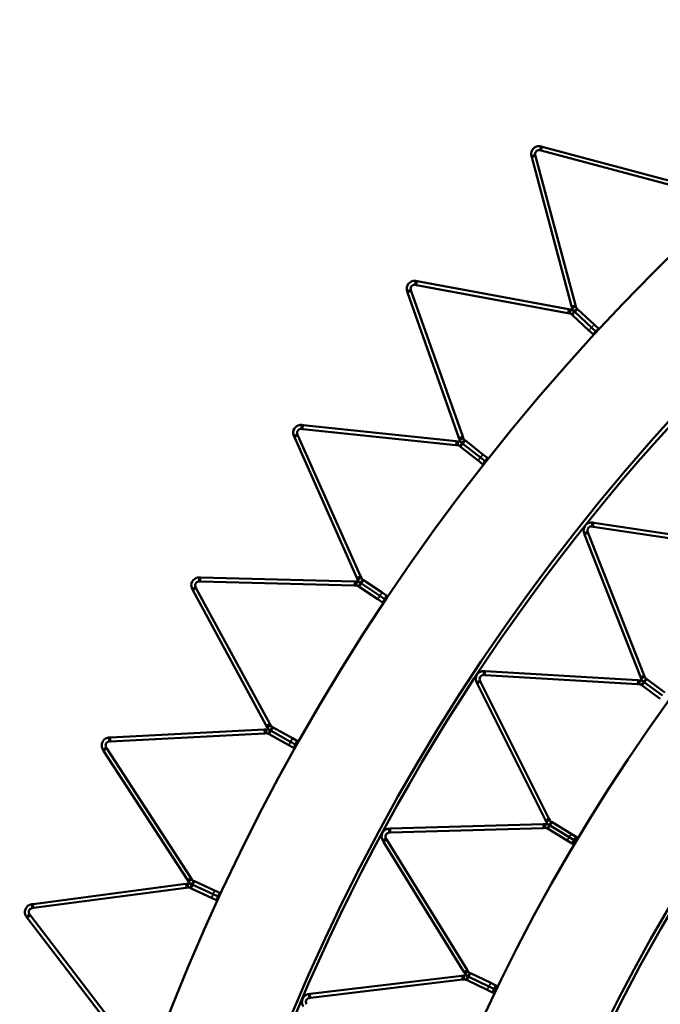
# Model space of a CAD drawing. Header units: millimetres. Extents: x 158 to 1353, y 392 to 3696.
# Tile 9 of 35: x 202 to 365, y 1193 to 1444. Entities that reach past the tile are written whole.
import ezdxf

# ---------------------------------------------------------------- set-up
doc = ezdxf.new("R2010")
doc.units = ezdxf.units.MM
doc.layers.add('Visible (ISO)', color=7, linetype='Continuous', lineweight=50)
doc.layers.add('Visible Narrow (ISO)', color=7, linetype='Continuous', lineweight=35)

msp = doc.modelspace()

# ---------------------------------------------------------------- linework, layer by layer
at = {"layer": 'Visible (ISO)'}
for p, q in [((334.37, 1411.57), (334.26, 1411.14)), ((334.26, 1411.14), (334.58, 1411.06)), ((334.52, 1412.11), (334.37, 1411.57)), ((334.84, 1412.02), (334.52, 1412.11)), ((372.51, 1400.9), (334.58, 1411.06)), ((334.84, 1412.02), (372.77, 1401.86)), ((332.07, 1409.66), (332.61, 1409.81)), ((332.07, 1409.66), (332.16, 1409.34)), ((342.32, 1371.41), (332.16, 1409.34)), ((332.61, 1409.81), (333.04, 1409.92)), ((333.12, 1409.6), (333.04, 1409.92)), ((333.12, 1409.6), (343.28, 1371.67)), ((302.63, 1377.81), (302.52, 1377.26)), ((302.96, 1377.75), (302.63, 1377.81)), ((302.96, 1377.75), (341.56, 1370.59)), ((300.38, 1375.18), (300.91, 1375.36)), ((300.38, 1375.18), (300.49, 1374.86)), ((300.91, 1375.36), (301.32, 1375.51)), ((301.43, 1375.19), (301.32, 1375.51)), ((301.43, 1375.19), (314.54, 1338.18)), ((302.52, 1377.26), (302.44, 1376.83)), ((302.44, 1376.83), (302.77, 1376.77)), ((341.38, 1369.61), (302.77, 1376.77)), ((313.59, 1337.85), (300.49, 1374.86)), ((342.02, 1370.51), (341.56, 1370.59)), ((342.02, 1370.51), (341.92, 1369.96)), ((342.32, 1371.41), (342.44, 1370.96)), ((342.44, 1370.96), (342.98, 1371.11)), ((342.98, 1371.11), (343.41, 1371.22)), ((343.01, 1370.01), (343.39, 1370.42)), ((343.41, 1371.22), (343.28, 1371.67)), ((343.39, 1370.42), (343.69, 1370.74)), ((343.89, 1370.56), (343.69, 1370.74)), ((343.89, 1370.56), (348.07, 1366.7)), ((341.38, 1369.61), (341.84, 1369.53)), ((341.92, 1369.96), (341.84, 1369.53)), ((342.63, 1369.6), (342.34, 1369.28)), ((342.34, 1369.28), (342.53, 1369.09)), ((346.71, 1365.23), (342.53, 1369.09)), ((343.01, 1370.01), (342.63, 1369.6)), ((343.01, 1370.01), (343.21, 1369.83)), ((343.21, 1369.83), (343.01, 1370.01)), ((347.39, 1365.97), (343.21, 1369.83)), ((343.21, 1369.83), (347.39, 1365.97)), ((347.79, 1364.24), (346.71, 1365.23)), ((348.46, 1364.97), (347.39, 1365.97)), ((347.39, 1365.97), (348.46, 1364.97)), ((348.07, 1366.7), (349.14, 1365.71)), ((348.46, 1364.97), (349.14, 1365.71)), ((349.32, 1365.55), (349.14, 1365.71)), ((347.79, 1364.24), (348.46, 1364.97)), ((347.96, 1364.08), (347.79, 1364.24)), ((348.46, 1364.97), (348.64, 1364.81)), ((348.46, 1364.97), (348.64, 1364.81)), ((273.47, 1340.56), (273.42, 1340.12)), ((273.42, 1340.12), (273.75, 1340.08)), ((273.52, 1341.11), (273.47, 1340.56)), ((273.86, 1341.08), (273.52, 1341.11)), ((312.8, 1335.98), (273.75, 1340.08)), ((273.86, 1341.08), (312.9, 1336.97)), ((271.49, 1338.31), (272, 1338.54)), ((271.49, 1338.31), (271.62, 1338)), ((287.59, 1302.14), (271.62, 1338)), ((272, 1338.54), (272.4, 1338.72)), ((272.54, 1338.41), (272.4, 1338.72)), ((272.54, 1338.41), (288.51, 1302.54)), ((313.59, 1337.85), (313.75, 1337.41)), ((313.75, 1337.41), (314.28, 1337.6)), ((314.28, 1337.6), (314.69, 1337.74)), ((314.69, 1337.74), (314.54, 1338.18)), ((312.8, 1335.98), (313.26, 1335.93)), ((313.37, 1336.92), (312.9, 1336.97)), ((313.31, 1336.37), (313.26, 1335.93)), ((313.37, 1336.92), (313.31, 1336.37)), ((314.05, 1336.07), (313.78, 1335.72)), ((313.78, 1335.72), (313.99, 1335.55)), ((318.46, 1332.03), (313.99, 1335.55)), ((314.4, 1336.51), (314.05, 1336.07)), ((314.4, 1336.51), (314.74, 1336.95)), ((314.4, 1336.51), (314.61, 1336.34)), ((314.61, 1336.34), (314.4, 1336.51)), ((319.08, 1332.82), (314.61, 1336.34)), ((314.61, 1336.34), (319.08, 1332.82)), ((314.74, 1336.95), (315.02, 1337.29)), ((315.23, 1337.13), (315.02, 1337.29)), ((315.23, 1337.13), (319.7, 1333.6)), ((320.23, 1331.91), (319.08, 1332.82)), ((319.08, 1332.82), (320.23, 1331.91)), ((319.7, 1333.6), (320.85, 1332.7)), ((320.23, 1331.91), (320.85, 1332.7)), ((321.03, 1332.55), (320.85, 1332.7)), ((319.61, 1331.13), (318.46, 1332.03)), ((319.61, 1331.13), (320.23, 1331.91)), ((319.79, 1330.98), (319.61, 1331.13)), ((320.23, 1331.91), (320.41, 1331.77)), ((320.23, 1331.91), (320.41, 1331.77)), ((347.57, 1315.67), (347.51, 1315.24)), ((347.51, 1315.24), (347.84, 1315.19)), ((347.66, 1316.22), (347.57, 1315.67)), ((347.99, 1316.17), (347.66, 1316.22)), ((386.37, 1309.38), (347.84, 1315.19)), ((347.99, 1316.17), (386.51, 1310.37)), ((345.5, 1313.52), (346.02, 1313.72)), ((345.5, 1313.52), (345.62, 1313.2)), ((359.85, 1276.94), (345.62, 1313.2)), ((346.02, 1313.72), (346.43, 1313.88)), ((346.55, 1313.57), (346.43, 1313.88)), ((346.55, 1313.57), (360.78, 1277.3)), ((288.7, 1302.12), (288.51, 1302.54)), ((247.37, 1301.68), (247.36, 1301.24)), ((247.36, 1301.24), (247.7, 1301.24)), ((247.39, 1302.24), (247.37, 1301.68)), ((247.72, 1302.24), (247.39, 1302.24)), ((286.95, 1300.21), (247.7, 1301.24)), ((247.72, 1302.24), (286.97, 1301.21)), ((286.95, 1300.21), (287.41, 1300.2)), ((287.44, 1301.2), (286.97, 1301.21)), ((287.43, 1300.64), (287.41, 1300.2)), ((287.44, 1301.2), (287.43, 1300.64)), ((287.59, 1302.14), (287.78, 1301.71)), ((287.78, 1301.71), (288.29, 1301.94)), ((288.19, 1300.39), (287.94, 1300.03)), ((287.94, 1300.03), (288.17, 1299.88)), ((292.9, 1296.72), (288.17, 1299.88)), ((288.5, 1300.86), (288.19, 1300.39)), ((288.29, 1301.94), (288.7, 1302.12)), ((288.5, 1300.86), (288.81, 1301.32)), ((288.5, 1300.86), (288.72, 1300.71)), ((288.72, 1300.71), (288.5, 1300.86)), ((293.45, 1297.55), (288.72, 1300.71)), ((288.72, 1300.71), (293.45, 1297.55)), ((288.81, 1301.32), (289.05, 1301.69)), ((289.28, 1301.54), (289.05, 1301.69)), ((289.28, 1301.54), (294.01, 1298.38)), ((245.58, 1299.29), (246.07, 1299.56)), ((245.58, 1299.29), (245.74, 1299)), ((264.47, 1264.49), (245.74, 1299)), ((246.07, 1299.56), (246.46, 1299.77)), ((246.62, 1299.47), (246.46, 1299.77)), ((246.62, 1299.47), (265.35, 1264.97)), ((294.67, 1296.74), (293.45, 1297.55)), ((293.45, 1297.55), (294.67, 1296.74)), ((294.01, 1298.38), (295.23, 1297.57)), ((294.67, 1296.74), (295.23, 1297.57)), ((295.42, 1297.44), (295.23, 1297.57)), ((294.11, 1295.9), (292.9, 1296.72)), ((294.11, 1295.9), (294.67, 1296.74)), ((294.31, 1295.77), (294.11, 1295.9)), ((294.67, 1296.74), (294.87, 1296.6)), ((294.67, 1296.74), (294.87, 1296.6)), ((319.94, 1277.83), (319.91, 1277.39)), ((319.91, 1277.39), (320.25, 1277.37)), ((319.97, 1278.39), (319.94, 1277.83)), ((320.31, 1278.37), (319.97, 1278.39)), ((359.14, 1275.04), (320.25, 1277.37)), ((320.31, 1278.37), (359.2, 1276.04)), ((360.95, 1276.88), (360.78, 1277.3)), ((318.07, 1275.5), (318.57, 1275.75)), ((318.07, 1275.5), (318.22, 1275.19)), ((335.64, 1240.35), (318.22, 1275.19)), ((318.57, 1275.75), (318.96, 1275.94)), ((319.11, 1275.64), (318.96, 1275.94)), ((319.11, 1275.64), (336.54, 1240.8)), ((359.14, 1275.04), (359.59, 1275.01)), ((359.65, 1276.01), (359.2, 1276.04)), ((359.61, 1275.45), (359.59, 1275.01)), ((359.65, 1276.01), (359.61, 1275.45)), ((359.85, 1276.94), (360.02, 1276.52)), ((360.02, 1276.52), (360.54, 1276.72)), ((360.37, 1275.18), (360.12, 1274.82)), ((360.12, 1274.82), (360.32, 1274.67)), ((360.7, 1275.63), (360.37, 1275.18)), ((360.54, 1276.72), (360.95, 1276.88)), ((360.7, 1275.63), (361.03, 1276.08)), ((360.7, 1275.63), (360.91, 1275.48)), ((360.91, 1275.48), (360.7, 1275.63)), ((365.52, 1272.13), (360.91, 1275.48)), ((360.91, 1275.48), (365.52, 1272.13)), ((361.03, 1276.08), (361.29, 1276.44)), ((361.5, 1276.29), (361.29, 1276.44)), ((361.5, 1276.29), (366.11, 1272.94)), ((364.93, 1271.32), (360.32, 1274.67)), ((265.58, 1264.56), (265.35, 1264.97)), ((224.72, 1261.46), (263.93, 1263.52)), ((263.98, 1262.52), (224.77, 1260.46)), ((264.4, 1263.54), (263.93, 1263.52)), ((263.98, 1262.52), (264.45, 1262.54)), ((264.4, 1263.54), (264.42, 1262.98)), ((264.42, 1262.98), (264.45, 1262.54)), ((264.47, 1264.49), (264.7, 1264.08)), ((264.7, 1264.08), (265.19, 1264.35)), ((265.2, 1262.8), (264.99, 1262.42)), ((264.99, 1262.42), (265.22, 1262.29)), ((265.19, 1264.35), (265.58, 1264.56)), ((265.48, 1263.29), (265.2, 1262.8)), ((270.19, 1259.51), (265.22, 1262.29)), ((265.48, 1263.29), (265.75, 1263.78)), ((265.48, 1263.29), (265.71, 1263.16)), ((265.71, 1263.16), (265.48, 1263.29)), ((270.67, 1260.38), (265.71, 1263.16)), ((265.71, 1263.16), (270.67, 1260.38)), ((265.75, 1263.78), (265.97, 1264.16)), ((266.2, 1264.03), (265.97, 1264.16)), ((266.2, 1264.03), (271.16, 1261.25)), ((224.72, 1261.46), (224.39, 1261.45)), ((224.39, 1261.45), (224.41, 1260.89)), ((224.41, 1260.89), (224.44, 1260.45)), ((224.44, 1260.45), (224.77, 1260.46)), ((271.95, 1259.66), (270.67, 1260.38)), ((270.67, 1260.38), (271.95, 1259.66)), ((271.16, 1261.25), (272.44, 1260.54)), ((271.95, 1259.66), (272.44, 1260.54)), ((272.65, 1260.42), (272.44, 1260.54)), ((222.81, 1258.36), (223.28, 1258.66)), ((222.81, 1258.36), (222.99, 1258.08)), ((244.38, 1225.15), (222.99, 1258.08)), ((223.28, 1258.66), (223.65, 1258.9)), ((223.83, 1258.62), (223.65, 1258.9)), ((223.83, 1258.62), (245.22, 1225.69)), ((271.46, 1258.79), (270.19, 1259.51)), ((271.46, 1258.79), (271.95, 1259.66)), ((271.67, 1258.68), (271.46, 1258.79)), ((271.95, 1259.66), (272.16, 1259.55)), ((271.95, 1259.66), (272.16, 1259.55)), ((335.64, 1240.35), (335.84, 1239.95)), ((335.84, 1239.95), (336.35, 1240.2)), ((336.35, 1240.2), (336.74, 1240.39)), ((336.74, 1240.39), (336.54, 1240.8)), ((336.89, 1239.61), (337.12, 1239.98)), ((337.34, 1239.85), (337.12, 1239.98)), ((337.34, 1239.85), (342.23, 1236.93)), ((296.13, 1238.23), (295.79, 1238.22)), ((295.79, 1238.22), (295.81, 1237.66)), ((295.81, 1237.66), (295.82, 1237.22)), ((295.82, 1237.22), (296.16, 1237.23)), ((296.13, 1238.23), (335.07, 1239.39)), ((335.1, 1238.39), (296.16, 1237.23)), ((335.52, 1239.41), (335.07, 1239.39)), ((335.1, 1238.39), (335.55, 1238.41)), ((335.52, 1239.41), (335.54, 1238.85)), ((335.54, 1238.85), (335.55, 1238.41)), ((336.32, 1238.64), (336.09, 1238.27)), ((336.09, 1238.27), (336.31, 1238.14)), ((341.2, 1235.21), (336.31, 1238.14)), ((336.61, 1239.13), (336.32, 1238.64)), ((336.61, 1239.13), (336.89, 1239.61)), ((336.61, 1239.13), (336.83, 1238.99)), ((336.83, 1238.99), (336.61, 1239.13)), ((336.83, 1238.99), (341.72, 1236.07)), ((341.72, 1236.07), (336.83, 1238.99)), ((294.15, 1235.17), (294.63, 1235.46)), ((294.15, 1235.17), (294.33, 1234.88)), ((314.81, 1201.74), (294.33, 1234.88)), ((294.63, 1235.46), (295, 1235.69)), ((295.18, 1235.41), (295, 1235.69)), ((295.18, 1235.41), (315.66, 1202.27)), ((342.46, 1234.46), (341.2, 1235.21)), ((342.97, 1235.32), (341.72, 1236.07)), ((341.72, 1236.07), (342.97, 1235.32)), ((342.23, 1236.93), (343.49, 1236.18)), ((342.46, 1234.46), (342.97, 1235.32)), ((342.97, 1235.32), (343.49, 1236.18)), ((342.97, 1235.32), (343.46, 1235.03)), ((342.97, 1235.32), (343.46, 1235.03)), ((343.97, 1235.89), (343.49, 1236.18)), ((342.95, 1234.17), (342.46, 1234.46)), ((244.38, 1225.15), (244.63, 1224.76)), ((244.63, 1224.76), (245.1, 1225.06)), ((245.1, 1225.06), (245.47, 1225.3)), ((245.47, 1225.3), (245.22, 1225.69)), ((245.71, 1224.54), (245.89, 1224.94)), ((246.14, 1224.83), (245.89, 1224.94)), ((246.14, 1224.83), (251.3, 1222.44)), ((204.98, 1219.01), (243.91, 1224.14)), ((244.04, 1223.14), (205.12, 1218.02)), ((244.38, 1224.2), (243.91, 1224.14)), ((244.04, 1223.14), (244.51, 1223.21)), ((244.38, 1224.2), (244.45, 1223.64)), ((244.45, 1223.64), (244.51, 1223.21)), ((245.24, 1223.52), (245.05, 1223.12)), ((245.05, 1223.12), (245.3, 1223.01)), ((245.47, 1224.03), (245.24, 1223.52)), ((250.46, 1220.63), (245.3, 1223.01)), ((245.47, 1224.03), (245.71, 1224.54)), ((245.47, 1224.03), (245.72, 1223.92)), ((245.72, 1223.92), (245.47, 1224.03)), ((250.88, 1221.54), (245.72, 1223.92)), ((245.72, 1223.92), (250.88, 1221.54)), ((251.3, 1222.44), (252.63, 1221.83)), ((251.79, 1220.02), (250.46, 1220.63)), ((252.21, 1220.92), (250.88, 1221.54)), ((250.88, 1221.54), (252.21, 1220.92)), ((251.79, 1220.02), (252.21, 1220.92)), ((252.01, 1219.92), (251.79, 1220.02)), ((252.21, 1220.92), (252.63, 1221.83)), ((252.21, 1220.92), (252.43, 1220.83)), ((252.21, 1220.92), (252.43, 1220.83)), ((252.85, 1221.73), (252.63, 1221.83)), ((204.98, 1219.01), (204.65, 1218.97)), ((204.65, 1218.97), (204.73, 1218.41)), ((204.73, 1218.41), (204.78, 1217.98)), ((204.78, 1217.98), (205.12, 1218.02)), ((203.33, 1215.77), (203.77, 1216.11)), ((203.33, 1215.77), (203.53, 1215.5)), ((227.43, 1184.35), (203.53, 1215.5)), ((203.77, 1216.11), (204.12, 1216.38)), ((204.32, 1216.11), (204.12, 1216.38)), ((204.32, 1216.11), (228.23, 1184.96)), ((315.9, 1201.88), (315.66, 1202.27)), ((275.65, 1196.09), (314.33, 1200.74)), ((314.45, 1199.74), (275.77, 1195.09)), ((314.77, 1200.79), (314.33, 1200.74)), ((314.45, 1199.74), (314.89, 1199.8)), ((314.77, 1200.79), (314.84, 1200.23)), ((314.81, 1201.74), (315.05, 1201.36)), ((314.84, 1200.23), (314.89, 1199.8)), ((315.05, 1201.36), (315.52, 1201.65)), ((315.64, 1200.1), (315.45, 1199.71)), ((315.45, 1199.71), (315.67, 1199.6)), ((315.52, 1201.65), (315.9, 1201.88)), ((315.88, 1200.61), (315.64, 1200.1)), ((320.81, 1197.12), (315.67, 1199.6)), ((315.88, 1200.61), (316.12, 1201.11)), ((315.88, 1200.61), (316.11, 1200.5)), ((316.11, 1200.5), (315.88, 1200.61)), ((321.24, 1198.02), (316.11, 1200.5)), ((316.11, 1200.5), (321.24, 1198.02)), ((316.12, 1201.11), (316.31, 1201.51)), ((316.54, 1201.4), (316.31, 1201.51)), ((316.54, 1201.4), (321.68, 1198.93)), ((322.13, 1196.49), (320.81, 1197.12)), ((322.56, 1197.39), (321.24, 1198.02)), ((321.24, 1198.02), (322.56, 1197.39)), ((321.68, 1198.93), (322.99, 1198.29)), ((322.13, 1196.49), (322.56, 1197.39)), ((322.56, 1197.39), (322.99, 1198.29)), ((322.56, 1197.39), (323.07, 1197.14)), ((322.56, 1197.39), (323.07, 1197.14)), ((323.5, 1198.04), (322.99, 1198.29)), ((275.65, 1196.09), (275.31, 1196.05)), ((275.31, 1196.05), (275.38, 1195.49)), ((275.38, 1195.49), (275.43, 1195.05)), ((275.43, 1195.05), (275.77, 1195.09)), ((322.64, 1196.24), (322.13, 1196.49))]:
    msp.add_line(p, q, dxfattribs=at)
for radius in [523.5, 449.5]:
    msp.add_circle((755.08, 989.1), radius, dxfattribs=at)
for radius, start, end in [(553.5, 108.0048, 179.9502), (524.5, 108.0048, 179.9502), (479.5, 108.0188, 179.9552), (450.5, 108.0188, 179.9552), (405.5, 108.038, 179.962)]:
    msp.add_arc((755.08, 989.1), radius, start, end, dxfattribs=at)
for points, knots in [([(332.07, 1409.66), (331.97, 1410.05), (331.97, 1410.64), (332.26, 1411.16), (332.54, 1411.65), (333.07, 1412.02), (333.58, 1412.13), (333.94, 1412.21), (334.27, 1412.18), (334.52, 1412.11)], [1.116033, 1.116033, 1.116033, 1.116033, 1.771247, 1.771247, 1.771247, 2.396752, 2.396752, 2.396752, 2.824239, 2.824239, 2.824239, 2.824239]), ([(334.26, 1411.14), (334.03, 1411.21), (333.65, 1411.18), (333.38, 1410.96), (333.1, 1410.73), (332.98, 1410.34), (333.01, 1410.07), (333.01, 1410.02), (333.02, 1409.97), (333.04, 1409.92)], [-2.824239, -2.824239, -2.824239, -2.824239, -2.048236, -2.048236, -2.048236, -1.270745, -1.270745, -1.270745, -1.116033, -1.116033, -1.116033, -1.116033]), ([(300.38, 1375.18), (300.24, 1375.55), (300.2, 1376.14), (300.45, 1376.68), (300.68, 1377.2), (301.19, 1377.61), (301.69, 1377.76), (302.04, 1377.86), (302.37, 1377.86), (302.63, 1377.81)], [1.116033, 1.116033, 1.116033, 1.116033, 1.771247, 1.771247, 1.771247, 2.396752, 2.396752, 2.396752, 2.824239, 2.824239, 2.824239, 2.824239]), ([(302.44, 1376.83), (302.21, 1376.87), (301.84, 1376.82), (301.58, 1376.57), (301.32, 1376.32), (301.23, 1375.93), (301.28, 1375.66), (301.29, 1375.6), (301.3, 1375.55), (301.32, 1375.51)], [-2.824239, -2.824239, -2.824239, -2.824239, -2.048236, -2.048236, -2.048236, -1.270745, -1.270745, -1.270745, -1.116033, -1.116033, -1.116033, -1.116033]), ([(271.49, 1338.31), (271.33, 1338.67), (271.23, 1339.26), (271.44, 1339.82), (271.64, 1340.35), (272.1, 1340.8), (272.6, 1340.99), (272.93, 1341.12), (273.27, 1341.14), (273.52, 1341.11)], [1.116033, 1.116033, 1.116033, 1.116033, 1.771247, 1.771247, 1.771247, 2.396752, 2.396752, 2.396752, 2.824239, 2.824239, 2.824239, 2.824239]), ([(273.42, 1340.12), (273.18, 1340.14), (272.81, 1340.06), (272.57, 1339.79), (272.33, 1339.53), (272.28, 1339.13), (272.35, 1338.86), (272.36, 1338.81), (272.38, 1338.76), (272.4, 1338.72)], [-2.824239, -2.824239, -2.824239, -2.824239, -2.048236, -2.048236, -2.048236, -1.270745, -1.270745, -1.270745, -1.116033, -1.116033, -1.116033, -1.116033]), ([(345.5, 1313.52), (345.35, 1313.89), (345.29, 1314.48), (345.52, 1315.02), (345.74, 1315.55), (346.22, 1315.98), (346.72, 1316.14), (347.07, 1316.26), (347.4, 1316.26), (347.66, 1316.22)], [1.11375, 1.11375, 1.11375, 1.11375, 1.768965, 1.768965, 1.768965, 2.39447, 2.39447, 2.39447, 2.821957, 2.821957, 2.821957, 2.821957]), ([(347.51, 1315.24), (347.27, 1315.27), (346.9, 1315.21), (346.65, 1314.95), (346.4, 1314.7), (346.32, 1314.3), (346.38, 1314.03), (346.4, 1313.97), (346.41, 1313.93), (346.43, 1313.88)], [-2.821957, -2.821957, -2.821957, -2.821957, -2.045954, -2.045954, -2.045954, -1.268463, -1.268463, -1.268463, -1.11375, -1.11375, -1.11375, -1.11375]), ([(245.58, 1299.29), (245.39, 1299.64), (245.25, 1300.22), (245.41, 1300.79), (245.57, 1301.33), (246, 1301.82), (246.47, 1302.05), (246.8, 1302.2), (247.13, 1302.25), (247.39, 1302.24)], [1.116033, 1.116033, 1.116033, 1.116033, 1.771247, 1.771247, 1.771247, 2.396752, 2.396752, 2.396752, 2.824239, 2.824239, 2.824239, 2.824239]), ([(247.36, 1301.24), (247.13, 1301.25), (246.76, 1301.14), (246.55, 1300.86), (246.33, 1300.57), (246.3, 1300.17), (246.4, 1299.91), (246.41, 1299.86), (246.44, 1299.81), (246.46, 1299.77)], [-2.824239, -2.824239, -2.824239, -2.824239, -2.048236, -2.048236, -2.048236, -1.270745, -1.270745, -1.270745, -1.116033, -1.116033, -1.116033, -1.116033]), ([(318.07, 1275.5), (317.89, 1275.85), (317.77, 1276.43), (317.95, 1277), (318.12, 1277.54), (318.57, 1278.01), (319.05, 1278.22), (319.38, 1278.37), (319.71, 1278.4), (319.97, 1278.39)], [1.11375, 1.11375, 1.11375, 1.11375, 1.768965, 1.768965, 1.768965, 2.39447, 2.39447, 2.39447, 2.821957, 2.821957, 2.821957, 2.821957]), ([(319.91, 1277.39), (319.68, 1277.4), (319.31, 1277.3), (319.08, 1277.03), (318.86, 1276.75), (318.82, 1276.35), (318.9, 1276.08), (318.92, 1276.03), (318.94, 1275.98), (318.96, 1275.94)], [-2.821957, -2.821957, -2.821957, -2.821957, -2.045954, -2.045954, -2.045954, -1.268463, -1.268463, -1.268463, -1.11375, -1.11375, -1.11375, -1.11375]), ([(222.81, 1258.36), (222.6, 1258.69), (222.41, 1259.26), (222.53, 1259.84), (222.64, 1260.4), (223.03, 1260.91), (223.49, 1261.18), (223.8, 1261.36), (224.13, 1261.43), (224.39, 1261.45)], [1.116033, 1.116033, 1.116033, 1.116033, 1.771247, 1.771247, 1.771247, 2.396752, 2.396752, 2.396752, 2.824239, 2.824239, 2.824239, 2.824239]), ([(224.44, 1260.45), (224.2, 1260.43), (223.85, 1260.3), (223.65, 1260), (223.46, 1259.7), (223.46, 1259.29), (223.58, 1259.04), (223.6, 1258.99), (223.63, 1258.94), (223.65, 1258.9)], [-2.824239, -2.824239, -2.824239, -2.824239, -2.048236, -2.048236, -2.048236, -1.270745, -1.270745, -1.270745, -1.116033, -1.116033, -1.116033, -1.116033]), ([(294.15, 1235.17), (293.94, 1235.51), (293.77, 1236.07), (293.9, 1236.65), (294.02, 1237.21), (294.43, 1237.72), (294.89, 1237.97), (295.21, 1238.15), (295.53, 1238.21), (295.79, 1238.22)], [1.11375, 1.11375, 1.11375, 1.11375, 1.768965, 1.768965, 1.768965, 2.39447, 2.39447, 2.39447, 2.821957, 2.821957, 2.821957, 2.821957]), ([(295.82, 1237.22), (295.59, 1237.21), (295.23, 1237.08), (295.03, 1236.79), (294.83, 1236.49), (294.83, 1236.08), (294.93, 1235.83), (294.95, 1235.78), (294.98, 1235.73), (295, 1235.69)], [-2.821957, -2.821957, -2.821957, -2.821957, -2.045954, -2.045954, -2.045954, -1.268463, -1.268463, -1.268463, -1.11375, -1.11375, -1.11375, -1.11375]), ([(203.33, 1215.77), (203.08, 1216.08), (202.86, 1216.63), (202.93, 1217.22), (202.99, 1217.78), (203.34, 1218.33), (203.78, 1218.63), (204.08, 1218.84), (204.4, 1218.93), (204.65, 1218.97)], [1.116033, 1.116033, 1.116033, 1.116033, 1.771247, 1.771247, 1.771247, 2.396752, 2.396752, 2.396752, 2.824239, 2.824239, 2.824239, 2.824239]), ([(204.78, 1217.98), (204.55, 1217.95), (204.21, 1217.78), (204.04, 1217.47), (203.86, 1217.15), (203.9, 1216.75), (204.04, 1216.5), (204.06, 1216.46), (204.09, 1216.41), (204.12, 1216.38)], [-2.824239, -2.824239, -2.824239, -2.824239, -2.048236, -2.048236, -2.048236, -1.270745, -1.270745, -1.270745, -1.116033, -1.116033, -1.116033, -1.116033]), ([(273.95, 1192.86), (273.71, 1193.18), (273.49, 1193.73), (273.57, 1194.32), (273.64, 1194.88), (274, 1195.42), (274.43, 1195.72), (274.73, 1195.92), (275.05, 1196.01), (275.31, 1196.05)], [1.11375, 1.11375, 1.11375, 1.11375, 1.768965, 1.768965, 1.768965, 2.39447, 2.39447, 2.39447, 2.821957, 2.821957, 2.821957, 2.821957]), ([(275.43, 1195.05), (275.2, 1195.02), (274.85, 1194.86), (274.68, 1194.55), (274.5, 1194.24), (274.54, 1193.83), (274.67, 1193.59), (274.69, 1193.54), (274.72, 1193.5), (274.75, 1193.46)], [-2.821957, -2.821957, -2.821957, -2.821957, -2.045954, -2.045954, -2.045954, -1.268463, -1.268463, -1.268463, -1.11375, -1.11375, -1.11375, -1.11375])]:
    msp.add_open_spline(points, degree=3, knots=knots, dxfattribs=at)
for points in [[(342.02, 1370.51), (342.41, 1370.44), (342.76, 1370.25), (343.01, 1370.01)], [(343.01, 1370.01), (342.76, 1370.25), (342.54, 1370.57), (342.44, 1370.96)], [(343.41, 1371.22), (343.46, 1371.03), (343.57, 1370.86), (343.69, 1370.74)], [(342.34, 1369.28), (342.21, 1369.39), (342.04, 1369.49), (341.84, 1369.53)], [(314.69, 1337.74), (314.76, 1337.55), (314.88, 1337.4), (315.02, 1337.29)], [(313.78, 1335.72), (313.64, 1335.83), (313.46, 1335.91), (313.26, 1335.93)], [(313.37, 1336.92), (313.77, 1336.88), (314.13, 1336.72), (314.4, 1336.51)], [(314.4, 1336.51), (314.13, 1336.72), (313.88, 1337.03), (313.75, 1337.41)], [(287.94, 1300.03), (287.8, 1300.12), (287.61, 1300.19), (287.41, 1300.2)], [(287.44, 1301.2), (287.84, 1301.18), (288.21, 1301.05), (288.5, 1300.86)], [(288.5, 1300.86), (288.21, 1301.05), (287.95, 1301.34), (287.78, 1301.71)], [(288.7, 1302.12), (288.78, 1301.93), (288.91, 1301.79), (289.05, 1301.69)], [(360.12, 1274.82), (359.97, 1274.92), (359.79, 1275), (359.59, 1275.01)], [(359.65, 1276.01), (360.05, 1275.98), (360.42, 1275.84), (360.7, 1275.63)], [(360.7, 1275.63), (360.42, 1275.84), (360.17, 1276.14), (360.02, 1276.52)], [(360.95, 1276.88), (361.02, 1276.7), (361.15, 1276.54), (361.29, 1276.44)], [(264.4, 1263.54), (264.79, 1263.56), (265.17, 1263.46), (265.48, 1263.29)], [(264.99, 1262.42), (264.84, 1262.5), (264.65, 1262.55), (264.45, 1262.54)], [(265.48, 1263.29), (265.17, 1263.46), (264.89, 1263.73), (264.7, 1264.08)], [(265.58, 1264.56), (265.67, 1264.38), (265.81, 1264.25), (265.97, 1264.16)], [(336.61, 1239.13), (336.31, 1239.31), (336.03, 1239.59), (335.84, 1239.95)], [(336.74, 1240.39), (336.83, 1240.21), (336.97, 1240.07), (337.12, 1239.98)], [(335.52, 1239.41), (335.93, 1239.42), (336.31, 1239.31), (336.61, 1239.13)], [(336.09, 1238.27), (335.94, 1238.36), (335.75, 1238.41), (335.55, 1238.41)], [(245.47, 1224.03), (245.16, 1224.18), (244.85, 1224.42), (244.63, 1224.76)], [(245.47, 1225.3), (245.58, 1225.13), (245.73, 1225.01), (245.89, 1224.94)], [(244.38, 1224.2), (244.77, 1224.25), (245.16, 1224.18), (245.47, 1224.03)], [(245.05, 1223.12), (244.9, 1223.2), (244.7, 1223.23), (244.51, 1223.21)], [(314.77, 1200.79), (315.17, 1200.84), (315.56, 1200.76), (315.88, 1200.61)], [(315.45, 1199.71), (315.29, 1199.78), (315.09, 1199.82), (314.89, 1199.8)], [(315.88, 1200.61), (315.56, 1200.76), (315.26, 1201.01), (315.05, 1201.36)], [(315.9, 1201.88), (316, 1201.71), (316.16, 1201.58), (316.31, 1201.51)]]:
    msp.add_open_spline(points, degree=3, dxfattribs=at)
at = {"layer": 'Visible Narrow (ISO)'}
for p, q in [((334.58, 1411.06), (334.84, 1412.02)), ((333.12, 1409.6), (332.16, 1409.34)), ((302.77, 1376.77), (302.96, 1377.75)), ((301.43, 1375.19), (300.49, 1374.86)), ((341.38, 1369.61), (341.56, 1370.59)), ((343.28, 1371.67), (342.32, 1371.41)), ((343.89, 1370.56), (343.21, 1369.83)), ((342.53, 1369.09), (343.21, 1369.83)), ((347.39, 1365.97), (346.71, 1365.23)), ((348.07, 1366.7), (347.39, 1365.97)), ((273.75, 1340.08), (273.86, 1341.08)), ((272.54, 1338.41), (271.62, 1338)), ((314.54, 1338.18), (313.59, 1337.85)), ((312.8, 1335.98), (312.9, 1336.97)), ((313.99, 1335.55), (314.61, 1336.34)), ((315.23, 1337.13), (314.61, 1336.34)), ((319.08, 1332.82), (318.46, 1332.03)), ((319.7, 1333.6), (319.08, 1332.82)), ((347.84, 1315.19), (347.99, 1316.17)), ((346.55, 1313.57), (345.62, 1313.2)), ((288.51, 1302.54), (287.59, 1302.14)), ((247.7, 1301.24), (247.72, 1302.24)), ((286.95, 1300.21), (286.97, 1301.21)), ((288.17, 1299.88), (288.72, 1300.71)), ((289.28, 1301.54), (288.72, 1300.71)), ((246.62, 1299.47), (245.74, 1299)), ((293.45, 1297.55), (292.9, 1296.72)), ((294.01, 1298.38), (293.45, 1297.55)), ((320.25, 1277.37), (320.31, 1278.37)), ((360.78, 1277.3), (359.85, 1276.94)), ((319.11, 1275.64), (318.22, 1275.19)), ((359.14, 1275.04), (359.2, 1276.04)), ((360.32, 1274.67), (360.91, 1275.48)), ((361.5, 1276.29), (360.91, 1275.48)), ((265.35, 1264.97), (264.47, 1264.49)), ((263.98, 1262.52), (263.93, 1263.52)), ((265.22, 1262.29), (265.71, 1263.16)), ((266.2, 1264.03), (265.71, 1263.16)), ((224.77, 1260.46), (224.72, 1261.46)), ((270.67, 1260.38), (270.19, 1259.51)), ((271.16, 1261.25), (270.67, 1260.38)), ((223.83, 1258.62), (222.99, 1258.08)), ((336.54, 1240.8), (335.64, 1240.35)), ((337.34, 1239.85), (336.83, 1238.99)), ((296.16, 1237.23), (296.13, 1238.23)), ((335.1, 1238.39), (335.07, 1239.39)), ((336.31, 1238.14), (336.83, 1238.99)), ((295.18, 1235.41), (294.33, 1234.88)), ((341.72, 1236.07), (341.2, 1235.21)), ((342.23, 1236.93), (341.72, 1236.07)), ((245.22, 1225.69), (244.38, 1225.15)), ((246.14, 1224.83), (245.72, 1223.92)), ((244.04, 1223.14), (243.91, 1224.14)), ((245.3, 1223.01), (245.72, 1223.92)), ((251.3, 1222.44), (250.88, 1221.54)), ((250.88, 1221.54), (250.46, 1220.63)), ((205.12, 1218.02), (204.98, 1219.01)), ((204.32, 1216.11), (203.53, 1215.5)), ((315.66, 1202.27), (314.81, 1201.74)), ((314.45, 1199.74), (314.33, 1200.74)), ((315.67, 1199.6), (316.11, 1200.5)), ((316.54, 1201.4), (316.11, 1200.5)), ((321.24, 1198.02), (320.81, 1197.12)), ((321.68, 1198.93), (321.24, 1198.02)), ((275.77, 1195.09), (275.65, 1196.09))]:
    msp.add_line(p, q, dxfattribs=at)

doc.saveas('drawing.dxf')
